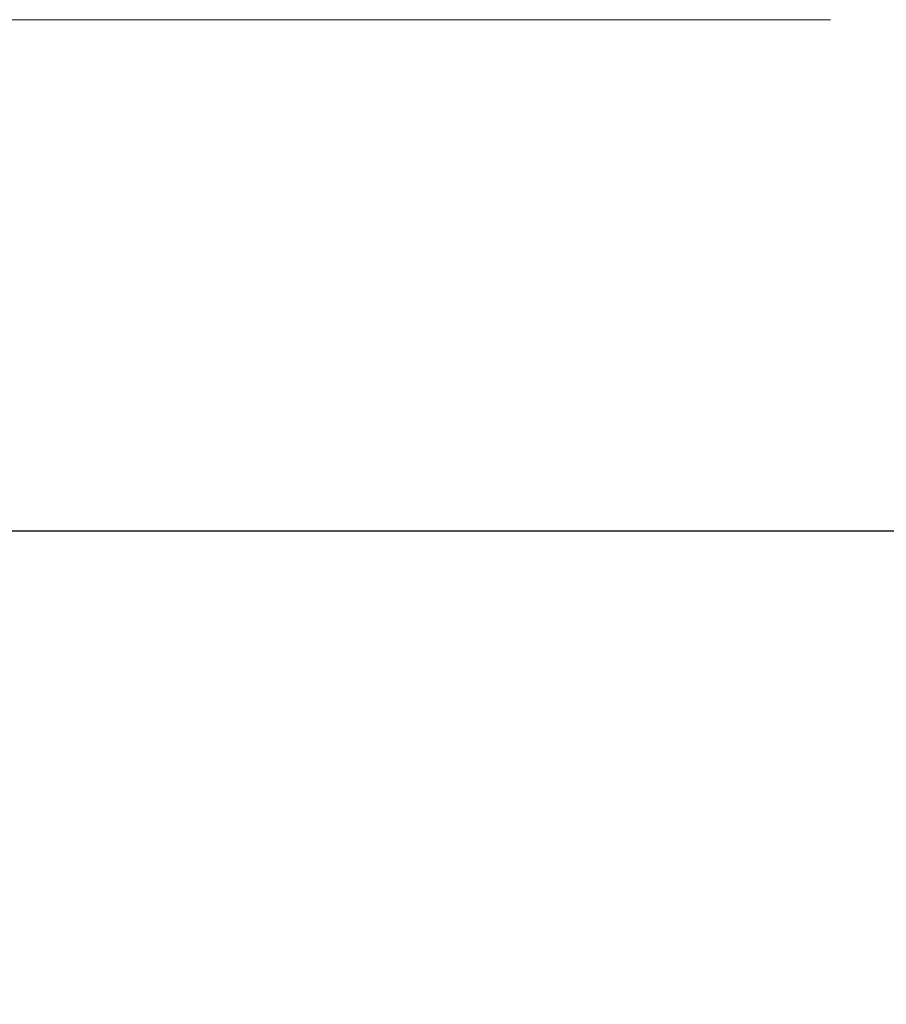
# Model space of a CAD drawing. Header units: millimetres. Extents: x -200 to 200, y -17 to 153.
# Tile 69 of 159: x -51.6 to -48.28, y 147.38 to 151.14. Entities that reach past the tile are written whole.
import ezdxf

# ---------------------------------------------------------------- set-up
doc = ezdxf.new("R2010")
doc.units = ezdxf.units.MM
doc.header["$LTSCALE"] = 12.7
doc.layers.add('Lighting-LED', color=7, linetype='Continuous', lineweight=5, true_color=0x000000)

msp = doc.modelspace()

# ---------------------------------------------------------------- linework, layer by layer
at = {"layer": 'Lighting-LED', "color": 18, "linetype": 'Continuous', "lineweight": 5, "true_color": 0x000000}
for points, invisible_edges in [([(-60.5311, 151.1435, -107.8237), (-50.2505, 151.1433, -154.1966), (-51.5998, 151.1433, -158.4759), (-53.3169, 151.1433, -162.6214)], 9), ([(-50.2505, 151.1433, -154.1966), (-60.5311, 151.1435, -107.8237), (-57.7996, 151.1435, -111.3835), (-55.3888, 151.1435, -115.1678)], 9), ([(-48.6937, 151.1433, -145.3673), (-55.3888, 151.1435, -115.1678), (-53.3169, 151.1434, -119.1478), (-51.5998, 151.1434, -123.2932)], 9), ([(-48.6937, 151.1433, -145.3673), (-49.2794, 151.1433, -149.8159), (-50.2505, 151.1433, -154.1966), (-55.3888, 151.1435, -115.1678)], 12), ([(-51.5998, 151.1434, -323.1529), (-50.2505, 151.1434, -327.4322), (-49.2794, 151.1434, -331.8129), (-55.3888, 151.1433, -366.461)], 12), ([(-53.3169, 151.1433, -362.481), (-55.3888, 151.1433, -366.461), (-49.2794, 151.1434, -331.8129)], 10), ([(-51.5998, 151.1434, -123.2932), (-53.3169, 151.1434, -119.1478), (-53.1693, 151.1409, -119.079), (-51.4468, 151.1409, -123.2375)], 14), ([(-51.5998, 151.1434, -323.1529), (-53.3169, 151.1434, -319.0075), (-53.1693, 151.1409, -318.9386), (-51.4468, 151.1409, -323.0972)], 14), ([(-53.3169, 151.1433, -362.481), (-49.2794, 151.1434, -331.8129), (-48.6937, 151.1434, -336.2615), (-48.498, 151.1434, -340.7442)], 9), ([(-48.498, 151.1434, -340.7442), (-48.6937, 151.1433, -345.227), (-53.3169, 151.1433, -362.481)], 10), ([(-53.3169, 151.1433, -162.6214), (-51.5998, 151.1433, -158.4759), (-51.4468, 151.1407, -158.5316), (-53.1693, 151.1407, -162.6902)], 14), ([(-53.3169, 151.1433, -362.481), (-51.5998, 151.1433, -358.3356), (-51.4468, 151.1407, -358.3913), (-53.1693, 151.1407, -362.5498)], 14), ([(-50.2505, 151.1433, -354.0562), (-51.5998, 151.1433, -358.3356), (-53.3169, 151.1433, -362.481), (-48.6937, 151.1433, -345.227)], 12), ([(-50.2505, 151.1434, -127.5726), (-51.5998, 151.1434, -123.2932), (-51.4468, 151.1409, -123.2375), (-50.0932, 151.1409, -127.5304)], 14), ([(-48.6937, 151.1433, -145.3673), (-51.5998, 151.1434, -123.2932), (-50.2505, 151.1434, -127.5726), (-49.2794, 151.1434, -131.9532)], 9), ([(-50.2505, 151.1434, -327.4322), (-51.5998, 151.1434, -323.1529), (-51.4468, 151.1409, -323.0972), (-50.0932, 151.1409, -327.3901)], 14), ([(-51.5998, 151.1433, -158.4759), (-50.2505, 151.1433, -154.1966), (-50.0932, 151.1408, -154.2387), (-51.4468, 151.1407, -158.5316)], 14), ([(-51.5998, 151.1433, -358.3356), (-50.2505, 151.1433, -354.0562), (-50.0932, 151.1408, -354.0984), (-51.4468, 151.1407, -358.3913)], 14), ([(-49.2794, 151.1434, -131.9532), (-50.2505, 151.1434, -127.5726), (-50.0932, 151.1409, -127.5304), (-49.119, 151.1409, -131.9249)], 14), ([(-49.2794, 151.1434, -331.8129), (-50.2505, 151.1434, -327.4322), (-50.0932, 151.1409, -327.3901), (-49.119, 151.1409, -331.7846)], 14), ([(-50.2505, 151.1433, -154.1966), (-49.2794, 151.1433, -149.8159), (-49.119, 151.1408, -149.8442), (-50.0932, 151.1408, -154.2387)], 14), ([(-50.2505, 151.1433, -354.0562), (-49.2794, 151.1433, -349.6756), (-49.119, 151.1408, -349.7039), (-50.0932, 151.1408, -354.0984)], 14), ([(-48.6937, 151.1433, -345.227), (-49.2794, 151.1433, -349.6756), (-50.2505, 151.1433, -354.0562)], 8), ([(-48.6937, 151.1434, -136.4018), (-49.2794, 151.1434, -131.9532), (-49.119, 151.1409, -131.9249), (-48.5315, 151.1408, -136.3876)], 14), ([(-49.2794, 151.1434, -131.9532), (-48.6937, 151.1434, -136.4018), (-48.498, 151.1434, -140.8846), (-48.6937, 151.1433, -145.3673)], 8), ([(-48.6937, 151.1434, -336.2615), (-49.2794, 151.1434, -331.8129), (-49.119, 151.1409, -331.7846), (-48.5315, 151.1408, -336.2473)], 14), ([(-49.2794, 151.1433, -149.8159), (-48.6937, 151.1433, -145.3673), (-48.5315, 151.1408, -145.3815), (-49.119, 151.1408, -149.8442)], 14), ([(-49.2794, 151.1433, -349.6756), (-48.6937, 151.1433, -345.227), (-48.5315, 151.1408, -345.2412), (-49.119, 151.1408, -349.7039)], 14), ([(-48.6937, 151.1433, -145.3673), (-48.498, 151.1434, -140.8846), (-48.3351, 151.1408, -140.8846), (-48.5315, 151.1408, -145.3815)], 14), ([(-48.498, 151.1434, -140.8846), (-48.6937, 151.1434, -136.4018), (-48.5315, 151.1408, -136.3876), (-48.3351, 151.1408, -140.8846)], 14), ([(-48.6937, 151.1433, -345.227), (-48.498, 151.1434, -340.7442), (-48.3351, 151.1408, -340.7442), (-48.5315, 151.1408, -345.2412)], 14), ([(-48.498, 151.1434, -340.7442), (-48.6937, 151.1434, -336.2615), (-48.5315, 151.1408, -336.2473), (-48.3351, 151.1408, -340.7442)], 14), ([(-51.4468, 151.1409, -123.2375), (-53.1693, 151.1409, -119.079), (-53.0224, 151.1245, -119.0105), (-51.2945, 151.1245, -123.1821)], 15), ([(-51.4468, 151.1409, -323.0972), (-53.1693, 151.1409, -318.9386), (-53.0224, 151.1245, -318.8701), (-51.2945, 151.1245, -323.0418)], 15), ([(-53.1693, 151.1407, -162.6902), (-51.4468, 151.1407, -158.5316), (-51.2945, 151.1243, -158.587), (-53.0224, 151.1243, -162.7587)], 15), ([(-53.1693, 151.1407, -362.5498), (-51.4468, 151.1407, -358.3913), (-51.2945, 151.1243, -358.4467), (-53.0224, 151.1243, -362.6183)], 15), ([(-51.2945, 151.1245, -123.1821), (-53.0224, 151.1245, -119.0105), (-52.8774, 151.0943, -118.9428), (-51.1441, 151.0943, -123.1274)], 15), ([(-51.2945, 151.1245, -323.0418), (-53.0224, 151.1245, -318.8701), (-52.8774, 151.0943, -318.8025), (-51.1441, 151.0943, -322.987)], 15), ([(-53.0224, 151.1243, -162.7587), (-51.2945, 151.1243, -158.587), (-51.1441, 151.0941, -158.6418), (-52.8774, 151.0941, -162.8263)], 15), ([(-53.0224, 151.1243, -362.6183), (-51.2945, 151.1243, -358.4467), (-51.1441, 151.0941, -358.5014), (-52.8774, 151.0941, -362.686)], 15), ([(-50.0932, 151.1409, -127.5304), (-51.4468, 151.1409, -123.2375), (-51.2945, 151.1245, -123.1821), (-49.9367, 151.1244, -127.4885)], 15), ([(-50.0932, 151.1409, -327.3901), (-51.4468, 151.1409, -323.0972), (-51.2945, 151.1245, -323.0418), (-49.9367, 151.1244, -327.3481)], 15), ([(-51.4468, 151.1407, -158.5316), (-50.0932, 151.1408, -154.2387), (-49.9367, 151.1243, -154.2807), (-51.2945, 151.1243, -158.587)], 15), ([(-51.4468, 151.1407, -358.3913), (-50.0932, 151.1408, -354.0984), (-49.9367, 151.1243, -354.1403), (-51.2945, 151.1243, -358.4467)], 15), ([(-49.9367, 151.1244, -127.4885), (-51.2945, 151.1245, -123.1821), (-51.1441, 151.0943, -123.1274), (-49.7821, 151.0943, -127.4471)], 15), ([(-49.9367, 151.1244, -327.3481), (-51.2945, 151.1245, -323.0418), (-51.1441, 151.0943, -322.987), (-49.7821, 151.0943, -327.3067)], 15), ([(-51.2945, 151.1243, -158.587), (-49.9367, 151.1243, -154.2807), (-49.7821, 151.0941, -154.3221), (-51.1441, 151.0941, -158.6418)], 15), ([(-51.2945, 151.1243, -358.4467), (-49.9367, 151.1243, -354.1403), (-49.7821, 151.0941, -354.1817), (-51.1441, 151.0941, -358.5014)], 15), ([(-49.119, 151.1409, -131.9249), (-50.0932, 151.1409, -127.5304), (-49.9367, 151.1244, -127.4885), (-48.9594, 151.1244, -131.8968)], 15), ([(-49.119, 151.1409, -331.7846), (-50.0932, 151.1409, -327.3901), (-49.9367, 151.1244, -327.3481), (-48.9594, 151.1244, -331.7565)], 15), ([(-50.0932, 151.1408, -154.2387), (-49.119, 151.1408, -149.8442), (-48.9594, 151.1244, -149.8723), (-49.9367, 151.1243, -154.2807)], 15), ([(-50.0932, 151.1408, -354.0984), (-49.119, 151.1408, -349.7039), (-48.9594, 151.1244, -349.732), (-49.9367, 151.1243, -354.1403)], 15), ([(-49.9367, 151.1243, -154.2807), (-48.9594, 151.1244, -149.8723), (-48.8018, 151.0942, -149.9001), (-49.7821, 151.0941, -154.3221)], 15), ([(-48.9594, 151.1244, -131.8968), (-49.9367, 151.1244, -127.4885), (-49.7821, 151.0943, -127.4471), (-48.8018, 151.0942, -131.869)], 15), ([(-49.9367, 151.1243, -354.1403), (-48.9594, 151.1244, -349.732), (-48.8018, 151.0942, -349.7598), (-49.7821, 151.0941, -354.1817)], 15), ([(-48.9594, 151.1244, -331.7565), (-49.9367, 151.1244, -327.3481), (-49.7821, 151.0943, -327.3067), (-48.8018, 151.0942, -331.7287)], 15), ([(-48.5315, 151.1408, -136.3876), (-49.119, 151.1409, -131.9249), (-48.9594, 151.1244, -131.8968), (-48.37, 151.1244, -136.3735)], 15), ([(-48.5315, 151.1408, -336.2473), (-49.119, 151.1409, -331.7846), (-48.9594, 151.1244, -331.7565), (-48.37, 151.1244, -336.2332)], 15), ([(-49.119, 151.1408, -149.8442), (-48.5315, 151.1408, -145.3815), (-48.37, 151.1244, -145.3956), (-48.9594, 151.1244, -149.8723)], 15), ([(-49.119, 151.1408, -349.7039), (-48.5315, 151.1408, -345.2412), (-48.37, 151.1244, -345.2553), (-48.9594, 151.1244, -349.732)], 15), ([(-48.9594, 151.1244, -149.8723), (-48.37, 151.1244, -145.3956), (-48.2106, 151.0942, -145.4096), (-48.8018, 151.0942, -149.9001)], 15), ([(-48.37, 151.1244, -136.3735), (-48.9594, 151.1244, -131.8968), (-48.8018, 151.0942, -131.869), (-48.2106, 151.0942, -136.3596)], 15), ([(-48.9594, 151.1244, -349.732), (-48.37, 151.1244, -345.2553), (-48.2106, 151.0942, -345.2692), (-48.8018, 151.0942, -349.7598)], 15), ([(-48.37, 151.1244, -336.2332), (-48.9594, 151.1244, -331.7565), (-48.8018, 151.0942, -331.7287), (-48.2106, 151.0942, -336.2192)], 15), ([(-48.5315, 151.1408, -145.3815), (-48.3351, 151.1408, -140.8846), (-48.1731, 151.1244, -140.8846), (-48.37, 151.1244, -145.3956)], 15), ([(-48.3351, 151.1408, -140.8846), (-48.5315, 151.1408, -136.3876), (-48.37, 151.1244, -136.3735), (-48.1731, 151.1244, -140.8846)], 15), ([(-48.5315, 151.1408, -345.2412), (-48.3351, 151.1408, -340.7442), (-48.1731, 151.1244, -340.7442), (-48.37, 151.1244, -345.2553)], 15), ([(-48.3351, 151.1408, -340.7442), (-48.5315, 151.1408, -336.2473), (-48.37, 151.1244, -336.2332), (-48.1731, 151.1244, -340.7442)], 15), ([(-48.37, 151.1244, -145.3956), (-48.1731, 151.1244, -140.8846), (-48.013, 151.0942, -140.8846), (-48.2106, 151.0942, -145.4096)], 15), ([(-48.1731, 151.1244, -140.8846), (-48.37, 151.1244, -136.3735), (-48.2106, 151.0942, -136.3596), (-48.013, 151.0942, -140.8846)], 15), ([(-48.37, 151.1244, -345.2553), (-48.1731, 151.1244, -340.7442), (-48.013, 151.0942, -340.7442), (-48.2106, 151.0942, -345.2692)], 15), ([(-48.1731, 151.1244, -340.7442), (-48.37, 151.1244, -336.2332), (-48.2106, 151.0942, -336.2192), (-48.013, 151.0942, -340.7442)], 15), ([(-51.1441, 151.0943, -123.1274), (-52.8774, 151.0943, -118.9428), (-52.7352, 151.0505, -118.8765), (-50.9967, 151.0505, -123.0737)], 15), ([(-51.1441, 151.0943, -322.987), (-52.8774, 151.0943, -318.8025), (-52.7352, 151.0505, -318.7362), (-50.9967, 151.0505, -322.9334)], 15), ([(-52.8774, 151.0941, -162.8263), (-51.1441, 151.0941, -158.6418), (-50.9967, 151.0504, -158.6954), (-52.7352, 151.0504, -162.8926)], 15), ([(-52.8774, 151.0941, -362.686), (-51.1441, 151.0941, -358.5014), (-50.9967, 151.0504, -358.5551), (-52.7352, 151.0504, -362.7523)], 15), ([(-49.7821, 151.0943, -127.4471), (-51.1441, 151.0943, -123.1274), (-50.9967, 151.0505, -123.0737), (-49.6306, 151.0505, -127.4065)], 15), ([(-49.7821, 151.0943, -327.3067), (-51.1441, 151.0943, -322.987), (-50.9967, 151.0505, -322.9334), (-49.6306, 151.0505, -327.2661)], 15), ([(-51.1441, 151.0941, -158.6418), (-49.7821, 151.0941, -154.3221), (-49.6306, 151.0504, -154.3627), (-50.9967, 151.0504, -158.6954)], 15), ([(-51.1441, 151.0941, -358.5014), (-49.7821, 151.0941, -354.1817), (-49.6306, 151.0504, -354.2223), (-50.9967, 151.0504, -358.5551)], 15), ([(-48.8018, 151.0942, -131.869), (-49.7821, 151.0943, -127.4471), (-49.6306, 151.0505, -127.4065), (-48.6473, 151.0505, -131.8418)], 15), ([(-48.8018, 151.0942, -331.7287), (-49.7821, 151.0943, -327.3067), (-49.6306, 151.0505, -327.2661), (-48.6473, 151.0505, -331.7014)], 15), ([(-49.7821, 151.0941, -154.3221), (-48.8018, 151.0942, -149.9001), (-48.6473, 151.0504, -149.9274), (-49.6306, 151.0504, -154.3627)], 15), ([(-49.7821, 151.0941, -354.1817), (-48.8018, 151.0942, -349.7598), (-48.6473, 151.0504, -349.787), (-49.6306, 151.0504, -354.2223)], 15), ([(-48.8018, 151.0942, -149.9001), (-48.2106, 151.0942, -145.4096), (-48.0543, 151.0504, -145.4232), (-48.6473, 151.0504, -149.9274)], 15), ([(-48.2106, 151.0942, -136.3596), (-48.8018, 151.0942, -131.869), (-48.6473, 151.0505, -131.8418), (-48.0543, 151.0505, -136.3459)], 15), ([(-48.8018, 151.0942, -349.7598), (-48.2106, 151.0942, -345.2692), (-48.0543, 151.0504, -345.2829), (-48.6473, 151.0504, -349.787)], 15), ([(-48.2106, 151.0942, -336.2192), (-48.8018, 151.0942, -331.7287), (-48.6473, 151.0505, -331.7014), (-48.0543, 151.0505, -336.2056)], 15), ([(-50.9967, 151.0505, -123.0737), (-52.7352, 151.0505, -118.8765), (-52.5969, 150.9936, -118.8121), (-50.8533, 150.9935, -123.0215)], 15), ([(-50.9967, 151.0505, -322.9334), (-52.7352, 151.0505, -318.7362), (-52.5969, 150.9936, -318.6717), (-50.8533, 150.9935, -322.8812)], 15), ([(-52.7352, 151.0504, -162.8926), (-50.9967, 151.0504, -158.6954), (-50.8533, 150.9934, -158.7476), (-52.5969, 150.9934, -162.9571)], 15), ([(-52.7352, 151.0504, -362.7523), (-50.9967, 151.0504, -358.5551), (-50.8533, 150.9934, -358.6073), (-52.5969, 150.9934, -362.8167)], 15), ([(-49.6306, 151.0505, -127.4065), (-50.9967, 151.0505, -123.0737), (-50.8533, 150.9935, -123.0215), (-49.4832, 150.9935, -127.367)], 15), ([(-49.6306, 151.0505, -327.2661), (-50.9967, 151.0505, -322.9334), (-50.8533, 150.9935, -322.8812), (-49.4832, 150.9935, -327.2266)], 15), ([(-50.9967, 151.0504, -158.6954), (-49.6306, 151.0504, -154.3627), (-49.4832, 150.9934, -154.4022), (-50.8533, 150.9934, -158.7476)], 15), ([(-50.9967, 151.0504, -358.5551), (-49.6306, 151.0504, -354.2223), (-49.4832, 150.9934, -354.2618), (-50.8533, 150.9934, -358.6073)], 15), ([(-48.6473, 151.0505, -131.8418), (-49.6306, 151.0505, -127.4065), (-49.4832, 150.9935, -127.367), (-48.497, 150.9935, -131.8153)], 15), ([(-48.6473, 151.0505, -331.7014), (-49.6306, 151.0505, -327.2661), (-49.4832, 150.9935, -327.2266), (-48.497, 150.9935, -331.6749)], 15), ([(-49.6306, 151.0504, -154.3627), (-48.6473, 151.0504, -149.9274), (-48.497, 150.9934, -149.9539), (-49.4832, 150.9934, -154.4022)], 15), ([(-49.6306, 151.0504, -354.2223), (-48.6473, 151.0504, -349.787), (-48.497, 150.9934, -349.8135), (-49.4832, 150.9934, -354.2618)], 15), ([(-48.0543, 151.0505, -136.3459), (-48.6473, 151.0505, -131.8418), (-48.497, 150.9935, -131.8153), (-47.9023, 150.9935, -136.3326)], 15), ([(-48.0543, 151.0505, -336.2056), (-48.6473, 151.0505, -331.7014), (-48.497, 150.9935, -331.6749), (-47.9023, 150.9935, -336.1923)], 15), ([(-48.6473, 151.0504, -149.9274), (-48.0543, 151.0504, -145.4232), (-47.9023, 150.9935, -145.4365), (-48.497, 150.9934, -149.9539)], 15), ([(-48.6473, 151.0504, -349.787), (-48.0543, 151.0504, -345.2829), (-47.9023, 150.9935, -345.2962), (-48.497, 150.9934, -349.8135)], 15), ([(-50.8533, 150.9935, -123.0215), (-52.5969, 150.9936, -118.8121), (-52.4635, 150.9238, -118.7499), (-50.715, 150.9238, -122.9712)], 15), ([(-50.8533, 150.9935, -322.8812), (-52.5969, 150.9936, -318.6717), (-52.4635, 150.9238, -318.6095), (-50.715, 150.9238, -322.8309)], 15), ([(-52.5969, 150.9934, -162.9571), (-50.8533, 150.9934, -158.7476), (-50.715, 150.9236, -158.7979), (-52.4635, 150.9236, -163.0193)], 15), ([(-52.5969, 150.9934, -362.8167), (-50.8533, 150.9934, -358.6073), (-50.715, 150.9236, -358.6576), (-52.4635, 150.9236, -362.8789)], 15), ([(-49.4832, 150.9935, -127.367), (-50.8533, 150.9935, -123.0215), (-50.715, 150.9238, -122.9712), (-49.341, 150.9237, -127.3289)], 15), ([(-49.4832, 150.9935, -327.2266), (-50.8533, 150.9935, -322.8812), (-50.715, 150.9238, -322.8309), (-49.341, 150.9237, -327.1885)], 15), ([(-50.8533, 150.9934, -158.7476), (-49.4832, 150.9934, -154.4022), (-49.341, 150.9236, -154.4403), (-50.715, 150.9236, -158.7979)], 15), ([(-50.8533, 150.9934, -358.6073), (-49.4832, 150.9934, -354.2618), (-49.341, 150.9236, -354.2999), (-50.715, 150.9236, -358.6576)], 15), ([(-48.497, 150.9935, -131.8153), (-49.4832, 150.9935, -127.367), (-49.341, 150.9237, -127.3289), (-48.3521, 150.9237, -131.7897)], 15), ([(-48.497, 150.9935, -331.6749), (-49.4832, 150.9935, -327.2266), (-49.341, 150.9237, -327.1885), (-48.3521, 150.9237, -331.6494)], 15), ([(-49.4832, 150.9934, -154.4022), (-48.497, 150.9934, -149.9539), (-48.3521, 150.9236, -149.9794), (-49.341, 150.9236, -154.4403)], 15), ([(-49.4832, 150.9934, -354.2618), (-48.497, 150.9934, -349.8135), (-48.3521, 150.9236, -349.8391), (-49.341, 150.9236, -354.2999)], 15), ([(-48.497, 150.9934, -149.9539), (-47.9023, 150.9935, -145.4365), (-47.7557, 150.9237, -145.4494), (-48.3521, 150.9236, -149.9794)], 15), ([(-47.9023, 150.9935, -136.3326), (-48.497, 150.9935, -131.8153), (-48.3521, 150.9237, -131.7897), (-47.7557, 150.9237, -136.3198)], 15), ([(-48.497, 150.9934, -349.8135), (-47.9023, 150.9935, -345.2962), (-47.7557, 150.9237, -345.309), (-48.3521, 150.9236, -349.8391)], 15), ([(-47.9023, 150.9935, -336.1923), (-48.497, 150.9935, -331.6749), (-48.3521, 150.9237, -331.6494), (-47.7557, 150.9237, -336.1794)], 15), ([(-50.715, 150.9238, -122.9712), (-52.4635, 150.9238, -118.7499), (-52.3361, 150.8417, -118.6904), (-50.5828, 150.8417, -122.9231)], 15), ([(-50.715, 150.9238, -322.8309), (-52.4635, 150.9238, -318.6095), (-52.3361, 150.8417, -318.5501), (-50.5828, 150.8417, -322.7828)], 15), ([(-52.4635, 150.9236, -163.0193), (-50.715, 150.9236, -158.7979), (-50.5828, 150.8415, -158.8461), (-52.3361, 150.8415, -163.0787)], 15), ([(-52.4635, 150.9236, -362.8789), (-50.715, 150.9236, -358.6576), (-50.5828, 150.8415, -358.7057), (-52.3361, 150.8415, -362.9384)], 15), ([(-49.341, 150.9237, -127.3289), (-50.715, 150.9238, -122.9712), (-50.5828, 150.8417, -122.9231), (-49.2052, 150.8416, -127.2925)], 15), ([(-49.341, 150.9237, -327.1885), (-50.715, 150.9238, -322.8309), (-50.5828, 150.8417, -322.7828), (-49.2052, 150.8416, -327.1521)], 15), ([(-50.715, 150.9236, -158.7979), (-49.341, 150.9236, -154.4403), (-49.2052, 150.8415, -154.4767), (-50.5828, 150.8415, -158.8461)], 15), ([(-50.715, 150.9236, -358.6576), (-49.341, 150.9236, -354.2999), (-49.2052, 150.8415, -354.3363), (-50.5828, 150.8415, -358.7057)], 15), ([(-48.3521, 150.9237, -131.7897), (-49.341, 150.9237, -127.3289), (-49.2052, 150.8416, -127.2925), (-48.2136, 150.8416, -131.7653)], 15), ([(-48.3521, 150.9237, -331.6494), (-49.341, 150.9237, -327.1885), (-49.2052, 150.8416, -327.1521), (-48.2136, 150.8416, -331.6249)], 15), ([(-49.341, 150.9236, -154.4403), (-48.3521, 150.9236, -149.9794), (-48.2136, 150.8416, -150.0039), (-49.2052, 150.8415, -154.4767)], 15), ([(-49.341, 150.9236, -354.2999), (-48.3521, 150.9236, -349.8391), (-48.2136, 150.8416, -349.8635), (-49.2052, 150.8415, -354.3363)], 15), ([(-48.3521, 150.9236, -149.9794), (-47.7557, 150.9237, -145.4494), (-47.6156, 150.8416, -145.4616), (-48.2136, 150.8416, -150.0039)], 15), ([(-47.7557, 150.9237, -136.3198), (-48.3521, 150.9237, -131.7897), (-48.2136, 150.8416, -131.7653), (-47.6156, 150.8416, -136.3075)], 15), ([(-48.3521, 150.9236, -349.8391), (-47.7557, 150.9237, -345.309), (-47.6156, 150.8416, -345.3213), (-48.2136, 150.8416, -349.8635)], 15), ([(-47.7557, 150.9237, -336.1794), (-48.3521, 150.9237, -331.6494), (-48.2136, 150.8416, -331.6249), (-47.6156, 150.8416, -336.1672)], 15), ([(-50.5828, 150.8417, -122.9231), (-52.3361, 150.8417, -118.6904), (-52.2154, 150.7479, -118.6341), (-50.4577, 150.7479, -122.8776)], 15), ([(-50.5828, 150.8417, -322.7828), (-52.3361, 150.8417, -318.5501), (-52.2154, 150.7479, -318.4938), (-50.4577, 150.7479, -322.7372)], 15), ([(-52.3361, 150.8415, -163.0787), (-50.5828, 150.8415, -158.8461), (-50.4577, 150.7477, -158.8916), (-52.2154, 150.7477, -163.135)], 15), ([(-52.3361, 150.8415, -362.9384), (-50.5828, 150.8415, -358.7057), (-50.4577, 150.7477, -358.7512), (-52.2154, 150.7477, -362.9947)], 15), ([(-49.2052, 150.8416, -127.2925), (-50.5828, 150.8417, -122.9231), (-50.4577, 150.7479, -122.8776), (-49.0766, 150.7478, -127.258)], 15), ([(-49.2052, 150.8416, -327.1521), (-50.5828, 150.8417, -322.7828), (-50.4577, 150.7479, -322.7372), (-49.0766, 150.7478, -327.1177)], 15), ([(-50.5828, 150.8415, -158.8461), (-49.2052, 150.8415, -154.4767), (-49.0766, 150.7477, -154.5111), (-50.4577, 150.7477, -158.8916)], 15), ([(-50.5828, 150.8415, -358.7057), (-49.2052, 150.8415, -354.3363), (-49.0766, 150.7477, -354.3708), (-50.4577, 150.7477, -358.7512)], 15), ([(-49.2052, 150.8415, -154.4767), (-48.2136, 150.8416, -150.0039), (-48.0824, 150.7477, -150.027), (-49.0766, 150.7477, -154.5111)], 15), ([(-48.2136, 150.8416, -131.7653), (-49.2052, 150.8416, -127.2925), (-49.0766, 150.7478, -127.258), (-48.0824, 150.7478, -131.7422)], 15), ([(-49.2052, 150.8415, -354.3363), (-48.2136, 150.8416, -349.8635), (-48.0824, 150.7477, -349.8866), (-49.0766, 150.7477, -354.3708)], 15), ([(-48.2136, 150.8416, -331.6249), (-49.2052, 150.8416, -327.1521), (-49.0766, 150.7478, -327.1177), (-48.0824, 150.7478, -331.6018)], 15), ([(-50.4577, 150.7479, -122.8776), (-52.2154, 150.7479, -118.6341), (-52.1024, 150.6431, -118.5815), (-50.3406, 150.643, -122.8349)], 15), ([(-50.4577, 150.7479, -322.7372), (-52.2154, 150.7479, -318.4938), (-52.1024, 150.6431, -318.4411), (-50.3406, 150.643, -322.6946)], 15), ([(-52.2154, 150.7477, -163.135), (-50.4577, 150.7477, -158.8916), (-50.3406, 150.6429, -158.9342), (-52.1024, 150.6429, -163.1877)], 15), ([(-52.2154, 150.7477, -362.9947), (-50.4577, 150.7477, -358.7512), (-50.3406, 150.6429, -358.7939), (-52.1024, 150.6429, -363.0473)], 15), ([(-49.0766, 150.7478, -127.258), (-50.4577, 150.7479, -122.8776), (-50.3406, 150.643, -122.8349), (-48.9561, 150.643, -127.2257)], 15), ([(-49.0766, 150.7478, -327.1177), (-50.4577, 150.7479, -322.7372), (-50.3406, 150.643, -322.6946), (-48.9561, 150.643, -327.0854)], 15), ([(-50.4577, 150.7477, -158.8916), (-49.0766, 150.7477, -154.5111), (-48.9561, 150.6429, -154.5434), (-50.3406, 150.6429, -158.9342)], 15), ([(-50.4577, 150.7477, -358.7512), (-49.0766, 150.7477, -354.3708), (-48.9561, 150.6429, -354.4031), (-50.3406, 150.6429, -358.7939)], 15), ([(-48.0824, 150.7478, -131.7422), (-49.0766, 150.7478, -127.258), (-48.9561, 150.643, -127.2257), (-47.9597, 150.643, -131.7205)], 15), ([(-48.0824, 150.7478, -331.6018), (-49.0766, 150.7478, -327.1177), (-48.9561, 150.643, -327.0854), (-47.9597, 150.643, -331.5802)], 15), ([(-49.0766, 150.7477, -154.5111), (-48.0824, 150.7477, -150.027), (-47.9597, 150.6429, -150.0486), (-48.9561, 150.6429, -154.5434)], 15), ([(-49.0766, 150.7477, -354.3708), (-48.0824, 150.7477, -349.8866), (-47.9597, 150.6429, -349.9083), (-48.9561, 150.6429, -354.4031)], 15), ([(-50.3406, 150.643, -122.8349), (-52.1024, 150.6431, -118.5815), (-51.9979, 150.528, -118.5328), (-50.2323, 150.528, -122.7955)], 15), ([(-50.3406, 150.643, -322.6946), (-52.1024, 150.6431, -318.4411), (-51.9979, 150.528, -318.3924), (-50.2323, 150.528, -322.6552)], 15), ([(-52.1024, 150.6429, -163.1877), (-50.3406, 150.6429, -158.9342), (-50.2323, 150.5278, -158.9736), (-51.9979, 150.5278, -163.2364)], 15), ([(-52.1024, 150.6429, -363.0473), (-50.3406, 150.6429, -358.7939), (-50.2323, 150.5278, -358.8333), (-51.9979, 150.5278, -363.096)], 15), ([(-48.9561, 150.643, -127.2257), (-50.3406, 150.643, -122.8349), (-50.2323, 150.528, -122.7955), (-48.8448, 150.5279, -127.1959)], 15), ([(-48.9561, 150.643, -327.0854), (-50.3406, 150.643, -322.6946), (-50.2323, 150.528, -322.6552), (-48.8448, 150.5279, -327.0556)], 15), ([(-50.3406, 150.6429, -158.9342), (-48.9561, 150.6429, -154.5434), (-48.8448, 150.5278, -154.5732), (-50.2323, 150.5278, -158.9736)], 15), ([(-50.3406, 150.6429, -358.7939), (-48.9561, 150.6429, -354.4031), (-48.8448, 150.5278, -354.4329), (-50.2323, 150.5278, -358.8333)], 15), ([(-47.9597, 150.643, -131.7205), (-48.9561, 150.643, -127.2257), (-48.8448, 150.5279, -127.1959), (-47.8462, 150.5279, -131.7005)], 15), ([(-47.9597, 150.643, -331.5802), (-48.9561, 150.643, -327.0854), (-48.8448, 150.5279, -327.0556), (-47.8462, 150.5279, -331.5602)], 15), ([(-48.9561, 150.6429, -154.5434), (-47.9597, 150.6429, -150.0486), (-47.8462, 150.5278, -150.0686), (-48.8448, 150.5278, -154.5732)], 15), ([(-48.9561, 150.6429, -354.4031), (-47.9597, 150.6429, -349.9083), (-47.8462, 150.5278, -349.9283), (-48.8448, 150.5278, -354.4329)], 15), ([(-50.2323, 150.528, -122.7955), (-51.9979, 150.528, -118.5328), (-51.9028, 150.4035, -118.4884), (-50.1336, 150.4035, -122.7596)], 15), ([(-50.2323, 150.528, -322.6552), (-51.9979, 150.528, -318.3924), (-51.9028, 150.4035, -318.348), (-50.1336, 150.4035, -322.6192)], 15), ([(-51.9979, 150.5278, -163.2364), (-50.2323, 150.5278, -158.9736), (-50.1336, 150.4033, -159.0096), (-51.9028, 150.4033, -163.2808)], 15), ([(-51.9979, 150.5278, -363.096), (-50.2323, 150.5278, -358.8333), (-50.1336, 150.4033, -358.8692), (-51.9028, 150.4033, -363.1404)], 15), ([(-48.8448, 150.5279, -127.1959), (-50.2323, 150.528, -122.7955), (-50.1336, 150.4035, -122.7596), (-48.7434, 150.4034, -127.1687)], 15), ([(-48.8448, 150.5279, -327.0556), (-50.2323, 150.528, -322.6552), (-50.1336, 150.4035, -322.6192), (-48.7434, 150.4034, -327.0284)], 15), ([(-50.2323, 150.5278, -158.9736), (-48.8448, 150.5278, -154.5732), (-48.7434, 150.4033, -154.6004), (-50.1336, 150.4033, -159.0096)], 15), ([(-50.2323, 150.5278, -358.8333), (-48.8448, 150.5278, -354.4329), (-48.7434, 150.4033, -354.4601), (-50.1336, 150.4033, -358.8692)], 15), ([(-47.8462, 150.5279, -131.7005), (-48.8448, 150.5279, -127.1959), (-48.7434, 150.4034, -127.1687), (-47.7428, 150.4034, -131.6823)], 15), ([(-47.8462, 150.5279, -331.5602), (-48.8448, 150.5279, -327.0556), (-48.7434, 150.4034, -327.0284), (-47.7428, 150.4034, -331.5419)], 15), ([(-48.8448, 150.5278, -154.5732), (-47.8462, 150.5278, -150.0686), (-47.7428, 150.4033, -150.0869), (-48.7434, 150.4033, -154.6004)], 15), ([(-48.8448, 150.5278, -354.4329), (-47.8462, 150.5278, -349.9283), (-47.7428, 150.4033, -349.9465), (-48.7434, 150.4033, -354.4601)], 15), ([(-50.1336, 150.4035, -122.7596), (-51.9028, 150.4035, -118.4884), (-51.8176, 150.2705, -118.4486), (-50.0452, 150.2705, -122.7274)], 15), ([(-50.1336, 150.4035, -322.6192), (-51.9028, 150.4035, -318.348), (-51.8176, 150.2705, -318.3083), (-50.0452, 150.2705, -322.5871)], 15), ([(-51.9028, 150.4033, -163.2808), (-50.1336, 150.4033, -159.0096), (-50.0452, 150.2703, -159.0417), (-51.8176, 150.2703, -163.3205)], 15), ([(-51.9028, 150.4033, -363.1404), (-50.1336, 150.4033, -358.8692), (-50.0452, 150.2703, -358.9014), (-51.8176, 150.2703, -363.1802)], 15), ([(-48.7434, 150.4034, -127.1687), (-50.1336, 150.4035, -122.7596), (-50.0452, 150.2705, -122.7274), (-48.6526, 150.2704, -127.1444)], 15), ([(-48.7434, 150.4034, -327.0284), (-50.1336, 150.4035, -322.6192), (-50.0452, 150.2705, -322.5871), (-48.6526, 150.2704, -327.0041)], 15), ([(-50.1336, 150.4033, -159.0096), (-48.7434, 150.4033, -154.6004), (-48.6526, 150.2703, -154.6247), (-50.0452, 150.2703, -159.0417)], 15), ([(-50.1336, 150.4033, -358.8692), (-48.7434, 150.4033, -354.4601), (-48.6526, 150.2703, -354.4844), (-50.0452, 150.2703, -358.9014)], 15), ([(-47.7428, 150.4034, -131.6823), (-48.7434, 150.4034, -127.1687), (-48.6526, 150.2704, -127.1444), (-47.6502, 150.2704, -131.666)], 15), ([(-47.7428, 150.4034, -331.5419), (-48.7434, 150.4034, -327.0284), (-48.6526, 150.2704, -327.0041), (-47.6502, 150.2704, -331.5256)], 15), ([(-48.7434, 150.4033, -154.6004), (-47.7428, 150.4033, -150.0869), (-47.6502, 150.2703, -150.1032), (-48.6526, 150.2703, -154.6247)], 15), ([(-48.7434, 150.4033, -354.4601), (-47.7428, 150.4033, -349.9465), (-47.6502, 150.2703, -349.9628), (-48.6526, 150.2703, -354.4844)], 15), ([(-50.0452, 150.2705, -122.7274), (-51.8176, 150.2705, -118.4486), (-51.743, 150.1299, -118.4139), (-49.9679, 150.1299, -122.6993)], 15), ([(-50.0452, 150.2705, -322.5871), (-51.8176, 150.2705, -318.3083), (-51.743, 150.1299, -318.2735), (-49.9679, 150.1299, -322.5589)], 15), ([(-51.8176, 150.2703, -163.3205), (-50.0452, 150.2703, -159.0417), (-49.9679, 150.1298, -159.0699), (-51.743, 150.1297, -163.3553)], 15), ([(-51.8176, 150.2703, -363.1802), (-50.0452, 150.2703, -358.9014), (-49.9679, 150.1298, -358.9295), (-51.743, 150.1297, -363.2149)], 15), ([(-48.6526, 150.2704, -127.1444), (-50.0452, 150.2705, -122.7274), (-49.9679, 150.1299, -122.6993), (-48.5731, 150.1299, -127.1231)], 15), ([(-48.6526, 150.2704, -327.0041), (-50.0452, 150.2705, -322.5871), (-49.9679, 150.1299, -322.5589), (-48.5731, 150.1299, -326.9828)], 15), ([(-50.0452, 150.2703, -159.0417), (-48.6526, 150.2703, -154.6247), (-48.5731, 150.1298, -154.646), (-49.9679, 150.1298, -159.0699)], 15), ([(-50.0452, 150.2703, -358.9014), (-48.6526, 150.2703, -354.4844), (-48.5731, 150.1298, -354.5057), (-49.9679, 150.1298, -358.9295)], 15), ([(-47.6502, 150.2704, -131.666), (-48.6526, 150.2704, -127.1444), (-48.5731, 150.1299, -127.1231), (-47.5691, 150.1299, -131.6517)], 15), ([(-47.6502, 150.2704, -331.5256), (-48.6526, 150.2704, -327.0041), (-48.5731, 150.1299, -326.9828), (-47.5691, 150.1299, -331.5113)], 15), ([(-48.6526, 150.2703, -154.6247), (-47.6502, 150.2703, -150.1032), (-47.5691, 150.1298, -150.1175), (-48.5731, 150.1298, -154.646)], 15), ([(-48.6526, 150.2703, -354.4844), (-47.6502, 150.2703, -349.9628), (-47.5691, 150.1298, -349.9771), (-48.5731, 150.1298, -354.5057)], 15), ([(-49.9679, 150.1299, -122.6993), (-51.743, 150.1299, -118.4139), (-51.6795, 149.9829, -118.3843), (-49.9021, 149.9829, -122.6753)], 15), ([(-49.9679, 150.1299, -322.5589), (-51.743, 150.1299, -318.2735), (-51.6795, 149.9829, -318.2439), (-49.9021, 149.9829, -322.535)], 15), ([(-51.743, 150.1297, -163.3553), (-49.9679, 150.1298, -159.0699), (-49.9021, 149.9827, -159.0938), (-51.6795, 149.9827, -163.3849)], 15), ([(-51.743, 150.1297, -363.2149), (-49.9679, 150.1298, -358.9295), (-49.9021, 149.9827, -358.9535), (-51.6795, 149.9827, -363.2445)], 15), ([(-48.5731, 150.1299, -127.1231), (-49.9679, 150.1299, -122.6993), (-49.9021, 149.9829, -122.6753), (-48.5054, 149.9828, -127.105)], 15), ([(-48.5731, 150.1299, -326.9828), (-49.9679, 150.1299, -322.5589), (-49.9021, 149.9829, -322.535), (-48.5054, 149.9828, -326.9646)], 15), ([(-49.9679, 150.1298, -159.0699), (-48.5731, 150.1298, -154.646), (-48.5054, 149.9827, -154.6642), (-49.9021, 149.9827, -159.0938)], 15), ([(-49.9679, 150.1298, -358.9295), (-48.5731, 150.1298, -354.5057), (-48.5054, 149.9827, -354.5238), (-49.9021, 149.9827, -358.9535)], 15), ([(-47.5691, 150.1299, -131.6517), (-48.5731, 150.1299, -127.1231), (-48.5054, 149.9828, -127.105), (-47.5002, 149.9828, -131.6395)], 15), ([(-47.5691, 150.1299, -331.5113), (-48.5731, 150.1299, -326.9828), (-48.5054, 149.9828, -326.9646), (-47.5002, 149.9828, -331.4992)], 15), ([(-48.5731, 150.1298, -154.646), (-47.5691, 150.1298, -150.1175), (-47.5002, 149.9827, -150.1296), (-48.5054, 149.9827, -154.6642)], 15), ([(-48.5731, 150.1298, -354.5057), (-47.5691, 150.1298, -349.9771), (-47.5002, 149.9827, -349.9893), (-48.5054, 149.9827, -354.5238)], 15), ([(-49.9021, 149.9829, -122.6753), (-51.6795, 149.9829, -118.3843), (-51.6277, 149.8304, -118.3601), (-49.8483, 149.8304, -122.6558)], 15), ([(-49.9021, 149.9829, -322.535), (-51.6795, 149.9829, -318.2439), (-51.6277, 149.8304, -318.2197), (-49.8483, 149.8304, -322.5154)], 15), ([(-51.6795, 149.9827, -163.3849), (-49.9021, 149.9827, -159.0938), (-49.8483, 149.8302, -159.1134), (-51.6277, 149.8302, -163.4091)], 15), ([(-51.6795, 149.9827, -363.2445), (-49.9021, 149.9827, -358.9535), (-49.8483, 149.8302, -358.973), (-51.6277, 149.8302, -363.2687)], 15), ([(-48.5054, 149.9828, -127.105), (-49.9021, 149.9829, -122.6753), (-49.8483, 149.8304, -122.6558), (-48.4502, 149.8303, -127.0902)], 15), ([(-48.5054, 149.9828, -326.9646), (-49.9021, 149.9829, -322.535), (-49.8483, 149.8304, -322.5154), (-48.4502, 149.8303, -326.9498)], 15), ([(-49.9021, 149.9827, -159.0938), (-48.5054, 149.9827, -154.6642), (-48.4502, 149.8302, -154.679), (-49.8483, 149.8302, -159.1134)], 15), ([(-49.9021, 149.9827, -358.9535), (-48.5054, 149.9827, -354.5238), (-48.4502, 149.8302, -354.5386), (-49.8483, 149.8302, -358.973)], 15), ([(-47.5002, 149.9828, -131.6395), (-48.5054, 149.9828, -127.105), (-48.4502, 149.8303, -127.0902), (-47.4438, 149.8303, -131.6296)], 15), ([(-47.5002, 149.9828, -331.4992), (-48.5054, 149.9828, -326.9646), (-48.4502, 149.8303, -326.9498), (-47.4438, 149.8303, -331.4892)], 15), ([(-48.5054, 149.9827, -154.6642), (-47.5002, 149.9827, -150.1296), (-47.4438, 149.8303, -150.1396), (-48.4502, 149.8302, -154.679)], 15), ([(-48.5054, 149.9827, -354.5238), (-47.5002, 149.9827, -349.9893), (-47.4438, 149.8303, -349.9992), (-48.4502, 149.8302, -354.5386)], 15), ([(-51.6277, 149.8304, -118.3601), (-53.7746, 149.8304, -114.2358), (-53.7365, 149.6736, -114.2138), (-51.5878, 149.6736, -118.3415)], 15), ([(-51.6277, 149.8304, -318.2197), (-53.7746, 149.8304, -314.0955), (-53.7365, 149.6736, -314.0735), (-51.5878, 149.6736, -318.2012)], 15), ([(-53.7746, 149.8302, -167.5333), (-51.6277, 149.8302, -163.4091), (-51.5878, 149.6734, -163.4276), (-53.7365, 149.6734, -167.5553)], 15), ([(-53.7746, 149.8302, -367.393), (-51.6277, 149.8302, -363.2687), (-51.5878, 149.6734, -363.2873), (-53.7365, 149.6734, -367.415)], 15), ([(-49.8483, 149.8304, -122.6558), (-51.6277, 149.8304, -118.3601), (-51.5878, 149.6736, -118.3415), (-49.807, 149.6735, -122.6407)], 15), ([(-49.8483, 149.8304, -322.5154), (-51.6277, 149.8304, -318.2197), (-51.5878, 149.6736, -318.2012), (-49.807, 149.6735, -322.5004)], 15), ([(-51.6277, 149.8302, -163.4091), (-49.8483, 149.8302, -159.1134), (-49.807, 149.6734, -159.1284), (-51.5878, 149.6734, -163.4276)], 15), ([(-51.6277, 149.8302, -363.2687), (-49.8483, 149.8302, -358.973), (-49.807, 149.6734, -358.9881), (-51.5878, 149.6734, -363.2873)], 15), ([(-48.4502, 149.8303, -127.0902), (-49.8483, 149.8304, -122.6558), (-49.807, 149.6735, -122.6407), (-48.4077, 149.6735, -127.0788)], 15), ([(-48.4502, 149.8303, -326.9498), (-49.8483, 149.8304, -322.5154), (-49.807, 149.6735, -322.5004), (-48.4077, 149.6735, -326.9384)], 15), ([(-49.8483, 149.8302, -159.1134), (-48.4502, 149.8302, -154.679), (-48.4077, 149.6734, -154.6904), (-49.807, 149.6734, -159.1284)], 15), ([(-49.8483, 149.8302, -358.973), (-48.4502, 149.8302, -354.5386), (-48.4077, 149.6734, -354.55), (-49.807, 149.6734, -358.9881)], 15), ([(-48.4502, 149.8302, -154.679), (-47.4438, 149.8303, -150.1396), (-47.4005, 149.6734, -150.1472), (-48.4077, 149.6734, -154.6904)], 15), ([(-47.4438, 149.8303, -131.6296), (-48.4502, 149.8303, -127.0902), (-48.4077, 149.6735, -127.0788), (-47.4005, 149.6735, -131.6219)], 15), ([(-48.4502, 149.8302, -354.5386), (-47.4438, 149.8303, -349.9992), (-47.4005, 149.6734, -350.0069), (-48.4077, 149.6734, -354.55)], 15), ([(-47.4438, 149.8303, -331.4892), (-48.4502, 149.8303, -326.9498), (-48.4077, 149.6735, -326.9384), (-47.4005, 149.6735, -331.4816)], 15), ([(-51.5878, 149.6736, -118.3415), (-53.7365, 149.6736, -114.2138), (-53.7102, 149.5136, -114.1986), (-51.5602, 149.5136, -118.3286)], 15), ([(-51.5878, 149.6736, -318.2012), (-53.7365, 149.6736, -314.0735), (-53.7102, 149.5136, -314.0583), (-51.5602, 149.5136, -318.1883)], 15), ([(-53.7365, 149.6734, -167.5553), (-51.5878, 149.6734, -163.4276), (-51.5602, 149.5134, -163.4405), (-53.7102, 149.5134, -167.5705)], 15), ([(-53.7365, 149.6734, -367.415), (-51.5878, 149.6734, -363.2873), (-51.5602, 149.5134, -363.3002), (-53.7102, 149.5134, -367.4302)], 15), ([(-49.807, 149.6735, -122.6407), (-51.5878, 149.6736, -118.3415), (-51.5602, 149.5136, -118.3286), (-49.7784, 149.5135, -122.6303)], 15), ([(-49.807, 149.6735, -322.5004), (-51.5878, 149.6736, -318.2012), (-51.5602, 149.5136, -318.1883), (-49.7784, 149.5135, -322.49)], 15), ([(-51.5878, 149.6734, -163.4276), (-49.807, 149.6734, -159.1284), (-49.7784, 149.5134, -159.1388), (-51.5602, 149.5134, -163.4405)], 15), ([(-51.5878, 149.6734, -363.2873), (-49.807, 149.6734, -358.9881), (-49.7784, 149.5134, -358.9985), (-51.5602, 149.5134, -363.3002)], 15), ([(-48.4077, 149.6735, -127.0788), (-49.807, 149.6735, -122.6407), (-49.7784, 149.5135, -122.6303), (-48.3783, 149.5135, -127.0709)], 15), ([(-48.4077, 149.6735, -326.9384), (-49.807, 149.6735, -322.5004), (-49.7784, 149.5135, -322.49), (-48.3783, 149.5135, -326.9306)], 15), ([(-49.807, 149.6734, -159.1284), (-48.4077, 149.6734, -154.6904), (-48.3783, 149.5134, -154.6982), (-49.7784, 149.5134, -159.1388)], 15), ([(-49.807, 149.6734, -358.9881), (-48.4077, 149.6734, -354.55), (-48.3783, 149.5134, -354.5579), (-49.7784, 149.5134, -358.9985)], 15), ([(-47.4005, 149.6735, -131.6219), (-48.4077, 149.6735, -127.0788), (-48.3783, 149.5135, -127.0709), (-47.3705, 149.5135, -131.6166)], 15), ([(-47.4005, 149.6735, -331.4816), (-48.4077, 149.6735, -326.9384), (-48.3783, 149.5135, -326.9306), (-47.3705, 149.5135, -331.4763)], 15), ([(-48.4077, 149.6734, -154.6904), (-47.4005, 149.6734, -150.1472), (-47.3705, 149.5134, -150.1525), (-48.3783, 149.5134, -154.6982)], 15), ([(-48.4077, 149.6734, -354.55), (-47.4005, 149.6734, -350.0069), (-47.3705, 149.5134, -350.0122), (-48.3783, 149.5134, -354.5579)], 15), ([(-51.5602, 149.5136, -118.3286), (-53.7102, 149.5136, -114.1986), (-53.6957, 149.3516, -114.1903), (-51.5451, 149.3515, -118.3216)], 15), ([(-51.5602, 149.5136, -318.1883), (-53.7102, 149.5136, -314.0583), (-53.6957, 149.3516, -314.0499), (-51.5451, 149.3515, -318.1812)], 15), ([(-53.7102, 149.5134, -167.5705), (-51.5602, 149.5134, -163.4405), (-51.5451, 149.3514, -163.4476), (-53.6957, 149.3513, -167.5789)], 15), ([(-53.7102, 149.5134, -367.4302), (-51.5602, 149.5134, -363.3002), (-51.5451, 149.3514, -363.3072), (-53.6957, 149.3513, -367.4385)], 15), ([(-49.7784, 149.5135, -122.6303), (-51.5602, 149.5136, -118.3286), (-51.5451, 149.3515, -118.3216), (-49.7627, 149.3515, -122.6246)], 15), ([(-49.7784, 149.5135, -322.49), (-51.5602, 149.5136, -318.1883), (-51.5451, 149.3515, -318.1812), (-49.7627, 149.3515, -322.4843)], 15), ([(-51.5602, 149.5134, -163.4405), (-49.7784, 149.5134, -159.1388), (-49.7627, 149.3514, -159.1445), (-51.5451, 149.3514, -163.4476)], 15), ([(-51.5602, 149.5134, -363.3002), (-49.7784, 149.5134, -358.9985), (-49.7627, 149.3514, -359.0042), (-51.5451, 149.3514, -363.3072)], 15), ([(-48.3783, 149.5135, -127.0709), (-49.7784, 149.5135, -122.6303), (-49.7627, 149.3515, -122.6246), (-48.3622, 149.3515, -127.0666)], 15), ([(-48.3783, 149.5135, -326.9306), (-49.7784, 149.5135, -322.49), (-49.7627, 149.3515, -322.4843), (-48.3622, 149.3515, -326.9262)], 15), ([(-49.7784, 149.5134, -159.1388), (-48.3783, 149.5134, -154.6982), (-48.3622, 149.3514, -154.7025), (-49.7627, 149.3514, -159.1445)], 15), ([(-49.7784, 149.5134, -358.9985), (-48.3783, 149.5134, -354.5579), (-48.3622, 149.3514, -354.5622), (-49.7627, 149.3514, -359.0042)], 15), ([(-47.3705, 149.5135, -131.6166), (-48.3783, 149.5135, -127.0709), (-48.3622, 149.3515, -127.0666), (-47.3541, 149.3515, -131.6137)], 15), ([(-47.3705, 149.5135, -331.4763), (-48.3783, 149.5135, -326.9306), (-48.3622, 149.3515, -326.9262), (-47.3541, 149.3515, -331.4734)], 15), ([(-48.3783, 149.5134, -154.6982), (-47.3705, 149.5134, -150.1525), (-47.3541, 149.3514, -150.1554), (-48.3622, 149.3514, -154.7025)], 15), ([(-48.3783, 149.5134, -354.5579), (-47.3705, 149.5134, -350.0122), (-47.3541, 149.3514, -350.0151), (-48.3622, 149.3514, -354.5622)], 15), ([(-51.5451, 149.3515, -118.3216), (-53.6957, 149.3516, -114.1903), (-53.6933, 149.1887, -114.1889), (-51.5426, 149.1887, -118.3204)], 11), ([(-51.5451, 149.3515, -318.1812), (-53.6957, 149.3516, -314.0499), (-53.6933, 149.1887, -314.0485), (-51.5426, 149.1887, -318.1801)], 11), ([(-53.6957, 149.3513, -167.5789), (-51.5451, 149.3514, -163.4476), (-51.5426, 149.1885, -163.4487), (-53.6933, 149.1885, -167.5802)], 11), ([(-53.6957, 149.3513, -367.4385), (-51.5451, 149.3514, -363.3072), (-51.5426, 149.1885, -363.3084), (-53.6933, 149.1885, -367.4399)], 11), ([(-49.7627, 149.3515, -122.6246), (-51.5451, 149.3515, -118.3216), (-51.5426, 149.1887, -118.3204), (-49.7601, 149.1887, -122.6236)], 11), ([(-49.7627, 149.3515, -322.4843), (-51.5451, 149.3515, -318.1812), (-51.5426, 149.1887, -318.1801), (-49.7601, 149.1887, -322.4833)], 11), ([(-51.5451, 149.3514, -163.4476), (-49.7627, 149.3514, -159.1445), (-49.7601, 149.1885, -159.1455), (-51.5426, 149.1885, -163.4487)], 11), ([(-51.5451, 149.3514, -363.3072), (-49.7627, 149.3514, -359.0042), (-49.7601, 149.1885, -359.0051), (-51.5426, 149.1885, -363.3084)], 11), ([(-48.3622, 149.3515, -127.0666), (-49.7627, 149.3515, -122.6246), (-49.7601, 149.1887, -122.6236), (-48.3595, 149.1887, -127.0659)], 11), ([(-48.3622, 149.3515, -326.9262), (-49.7627, 149.3515, -322.4843), (-49.7601, 149.1887, -322.4833), (-48.3595, 149.1887, -326.9255)], 11), ([(-49.7627, 149.3514, -159.1445), (-48.3622, 149.3514, -154.7025), (-48.3595, 149.1886, -154.7033), (-49.7601, 149.1885, -159.1455)], 11), ([(-49.7627, 149.3514, -359.0042), (-48.3622, 149.3514, -354.5622), (-48.3595, 149.1886, -354.5629), (-49.7601, 149.1885, -359.0051)], 11), ([(-47.3541, 149.3515, -131.6137), (-48.3622, 149.3515, -127.0666), (-48.3595, 149.1887, -127.0659), (-47.3514, 149.1886, -131.6133)], 11), ([(-47.3541, 149.3515, -331.4734), (-48.3622, 149.3515, -326.9262), (-48.3595, 149.1887, -326.9255), (-47.3514, 149.1886, -331.4729)], 11), ([(-48.3622, 149.3514, -154.7025), (-47.3541, 149.3514, -150.1554), (-47.3514, 149.1886, -150.1559), (-48.3595, 149.1886, -154.7033)], 11), ([(-48.3622, 149.3514, -354.5622), (-47.3541, 149.3514, -350.0151), (-47.3514, 149.1886, -350.0155), (-48.3595, 149.1886, -354.5629)], 11), ([(-53.6933, 149.1887, -114.1889), (-53.6933, 141.081, -114.1889), (-51.5426, 141.0809, -118.3204), (-51.5426, 149.1887, -118.3204)], 5), ([(-53.6933, 149.1887, -314.0485), (-53.6933, 141.081, -314.0485), (-51.5426, 141.0809, -318.18), (-51.5426, 149.1887, -318.1801)], 5), ([(-51.5426, 149.1885, -163.4487), (-51.5426, 141.0808, -163.4487), (-53.6933, 141.0807, -167.5802), (-53.6933, 149.1885, -167.5802)], 5), ([(-51.5426, 149.1885, -363.3084), (-51.5426, 141.0808, -363.3084), (-53.6933, 141.0807, -367.4399), (-53.6933, 149.1885, -367.4399)], 5), ([(-51.5426, 149.1887, -118.3204), (-51.5426, 141.0809, -118.3204), (-49.7601, 141.0809, -122.6236), (-49.7601, 149.1887, -122.6236)], 5), ([(-51.5426, 149.1887, -318.1801), (-51.5426, 141.0809, -318.18), (-49.7601, 141.0809, -322.4833), (-49.7601, 149.1887, -322.4833)], 5), ([(-49.7601, 149.1885, -159.1455), (-49.7601, 141.0808, -159.1455), (-51.5426, 141.0808, -163.4487), (-51.5426, 149.1885, -163.4487)], 5), ([(-49.7601, 149.1885, -359.0051), (-49.7601, 141.0808, -359.0051), (-51.5426, 141.0808, -363.3084), (-51.5426, 149.1885, -363.3084)], 5), ([(-49.7601, 149.1887, -122.6236), (-49.7601, 141.0809, -122.6236), (-48.3595, 141.0809, -127.0658), (-48.3595, 149.1887, -127.0659)], 5), ([(-49.7601, 149.1887, -322.4833), (-49.7601, 141.0809, -322.4833), (-48.3595, 141.0809, -326.9255), (-48.3595, 149.1887, -326.9255)], 5), ([(-48.3595, 149.1886, -154.7033), (-48.3595, 141.0808, -154.7032), (-49.7601, 141.0808, -159.1455), (-49.7601, 149.1885, -159.1455)], 5), ([(-48.3595, 149.1886, -354.5629), (-48.3595, 141.0808, -354.5629), (-49.7601, 141.0808, -359.0051), (-49.7601, 149.1885, -359.0051)], 5), ([(-48.3595, 149.1887, -127.0659), (-48.3595, 141.0809, -127.0658), (-47.3514, 141.0809, -131.6132), (-47.3514, 149.1886, -131.6133)], 5), ([(-48.3595, 149.1887, -326.9255), (-48.3595, 141.0809, -326.9255), (-47.3514, 141.0809, -331.4729), (-47.3514, 149.1886, -331.4729)], 5), ([(-47.3514, 149.1886, -150.1559), (-47.3514, 141.0808, -150.1558), (-48.3595, 141.0808, -154.7032), (-48.3595, 149.1886, -154.7033)], 5), ([(-47.3514, 149.1886, -350.0155), (-47.3514, 141.0808, -350.0155), (-48.3595, 141.0808, -354.5629), (-48.3595, 149.1886, -354.5629)], 5)]:
    msp.add_3dface(points, dxfattribs=dict(at, invisible_edges=invisible_edges))

doc.saveas('drawing.dxf')
